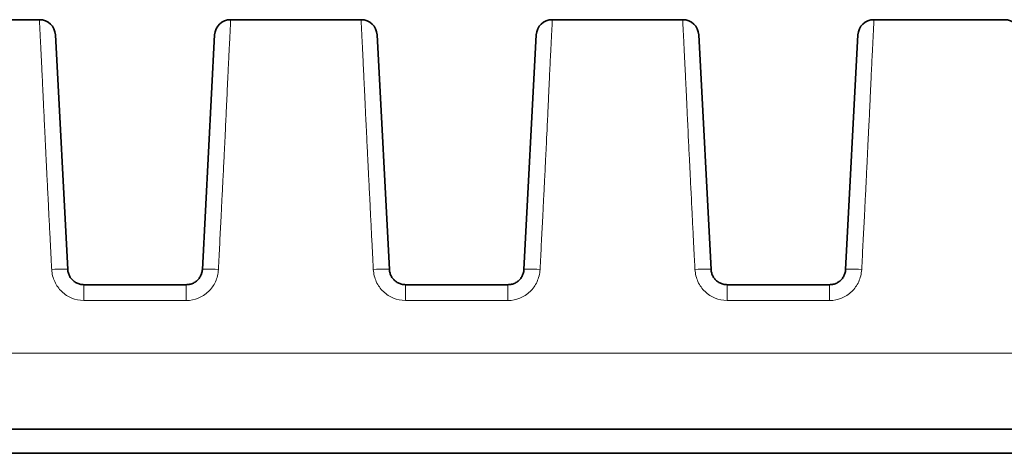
# Model space of a CAD drawing. Header units: millimetres. Extents: x 5 to 415, y 5 to 292.
# Tile 7 of 123: x 126 to 138.24, y 79.72 to 85.12. Entities that reach past the tile are written whole.
import ezdxf

# ---------------------------------------------------------------- set-up
doc = ezdxf.new("R2010")
doc.units = ezdxf.units.MM
doc.layers.add('Sichtbar (ISO)', color=7, linetype='Continuous', lineweight=35)
doc.layers.add('Sichtbar schmal (ISO)', color=7, linetype='Continuous', lineweight=18)

msp = doc.modelspace()

# ---------------------------------------------------------------- linework, layer by layer
at = {"layer": 'Sichtbar (ISO)'}
for p, q in [((124.61979342, 85.11528578), (126.24020841, 85.11528578)), ((128.61979342, 85.11528578), (130.24020841, 85.11528578)), ((132.61979342, 85.11528578), (134.24020841, 85.11528578)), ((136.61979342, 85.11528578), (138.24020841, 85.11528578)), ((126.59301332, 82.00481678), (126.43993363, 84.92575116)), ((128.42006765, 84.92575116), (128.26698796, 82.00481677)), ((130.59301332, 82.00481678), (130.43993363, 84.92575116)), ((132.42006765, 84.92575116), (132.26698796, 82.00481677)), ((134.59301332, 82.00481678), (134.43993363, 84.92575116)), ((136.42006765, 84.92575116), (136.26698796, 82.00481677)), ((126.79273922, 81.81528397), (128.06726205, 81.81528397)), ((130.79273922, 81.81528397), (132.06726205, 81.81528397)), ((134.79273922, 81.81528397), (136.06726205, 81.81528397)), ((108.02985151, 80.01528397), (162.03016136, 80.01528397)), ((108.029851, 79.71528397), (162.03015003, 79.71528397))]:
    msp.add_line(p, q, dxfattribs=at)
for centre, start, end in [((126.24020773, 84.91528397), 3.000000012, 90), ((128.61979355, 84.91528397), 90, 176.999999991), ((130.24020773, 84.91528397), 3.000000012, 90), ((132.61979355, 84.91528397), 90, 176.999999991), ((134.24020773, 84.91528397), 3.000000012, 90), ((136.61979355, 84.91528397), 90, 176.999999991), ((138.24020773, 84.91528397), 3.000000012, 90)]:
    msp.add_arc(centre, 0.2, start, end, dxfattribs=at)
for points in [[(126.24020773, 85.11528397), (126.24020777, 85.11528397), (126.24020781, 85.11528396), (126.24020785, 85.11528394)], [(128.61979355, 85.11528397), (128.61979351, 85.11528397), (128.61979347, 85.11528396), (128.61979342, 85.11528394)], [(130.24020773, 85.11528397), (130.24020777, 85.11528397), (130.24020781, 85.11528396), (130.24020785, 85.11528394)], [(132.61979355, 85.11528397), (132.61979351, 85.11528397), (132.61979347, 85.11528396), (132.61979342, 85.11528394)], [(134.24020773, 85.11528397), (134.24020777, 85.11528397), (134.24020781, 85.11528396), (134.24020785, 85.11528394)], [(136.61979355, 85.11528397), (136.61979351, 85.11528397), (136.61979347, 85.11528396), (136.61979342, 85.11528394)], [(138.24020773, 85.11528397), (138.24020777, 85.11528397), (138.24020781, 85.11528396), (138.24020785, 85.11528394)]]:
    msp.add_open_spline(points, degree=3, dxfattribs=at)
for points, knots in [([(126.79273922, 81.81528397), (126.78446793, 81.81528407), (126.76814826, 81.81629785), (126.74447015, 81.82071525), (126.72204115, 81.8277192), (126.70088699, 81.83712407), (126.68101269, 81.84886746), (126.66263899, 81.86280252), (126.64599589, 81.8787435), (126.63127473, 81.89651184), (126.61866915, 81.91589567), (126.60835314, 81.93666254), (126.60048839, 81.9585385), (126.59517094, 81.98135754), (126.59342643, 81.99693575), (126.59301332, 82.00481678)], [0, 0, 0, 0, 0.0813521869, 0.1603753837, 0.2364454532, 0.3121318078, 0.3879044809, 0.4635051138, 0.539174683, 0.6150496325, 0.6911999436, 0.7676237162, 0.8444425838, 0.9214545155, 1, 1, 1, 1]), ([(128.26698796, 82.00481677), (128.26654718, 81.99640825), (128.26463014, 81.97988086), (128.25880851, 81.95610078), (128.25043413, 81.93386166), (128.23974556, 81.91316506), (128.22682005, 81.8939601), (128.21179506, 81.87640469), (128.19489305, 81.86073007), (128.17632428, 81.84711197), (128.15630888, 81.83570795), (128.13508058, 81.82666173), (128.11295058, 81.82011781), (128.0902399, 81.81616468), (128.07491519, 81.81528404), (128.06726205, 81.81528397)], [0, 0, 0, 0, 0.0838013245, 0.1650438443, 0.2427208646, 0.3191274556, 0.3954427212, 0.4713977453, 0.5471066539, 0.6226076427, 0.6980833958, 0.7736686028, 0.8493777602, 0.9247262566, 1, 1, 1, 1]), ([(130.79273922, 81.81528397), (130.78446793, 81.81528407), (130.76814826, 81.81629785), (130.74447015, 81.82071525), (130.72204115, 81.8277192), (130.70088699, 81.83712407), (130.68101269, 81.84886746), (130.66263899, 81.86280252), (130.64599589, 81.8787435), (130.63127473, 81.89651184), (130.61866915, 81.91589567), (130.60835314, 81.93666254), (130.60048839, 81.9585385), (130.59517094, 81.98135754), (130.59342643, 81.99693575), (130.59301332, 82.00481678)], [0, 0, 0, 0, 0.0813521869, 0.1603753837, 0.2364454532, 0.3121318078, 0.3879044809, 0.4635051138, 0.539174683, 0.6150496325, 0.6911999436, 0.7676237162, 0.8444425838, 0.9214545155, 1, 1, 1, 1]), ([(132.26698796, 82.00481677), (132.26654718, 81.99640825), (132.26463014, 81.97988086), (132.25880851, 81.95610078), (132.25043413, 81.93386166), (132.23974556, 81.91316506), (132.22682005, 81.8939601), (132.21179506, 81.87640469), (132.19489305, 81.86073007), (132.17632428, 81.84711197), (132.15630888, 81.83570795), (132.13508058, 81.82666173), (132.11295058, 81.82011781), (132.0902399, 81.81616468), (132.07491519, 81.81528404), (132.06726205, 81.81528397)], [0, 0, 0, 0, 0.0838013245, 0.1650438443, 0.2427208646, 0.3191274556, 0.3954427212, 0.4713977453, 0.5471066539, 0.6226076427, 0.6980833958, 0.7736686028, 0.8493777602, 0.9247262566, 1, 1, 1, 1]), ([(134.79273922, 81.81528397), (134.78446793, 81.81528407), (134.76814826, 81.81629785), (134.74447015, 81.82071525), (134.72204115, 81.8277192), (134.70088699, 81.83712407), (134.68101269, 81.84886746), (134.66263899, 81.86280252), (134.64599589, 81.8787435), (134.63127473, 81.89651184), (134.61866915, 81.91589567), (134.60835314, 81.93666254), (134.60048839, 81.9585385), (134.59517094, 81.98135753), (134.59342643, 81.99693576), (134.59301332, 82.00481678)], [0, 0, 0, 0, 0.0813521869, 0.1603753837, 0.2364454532, 0.3121318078, 0.3879044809, 0.4635051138, 0.539174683, 0.6150496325, 0.6911999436, 0.7676237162, 0.8444425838, 0.9214545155, 1, 1, 1, 1]), ([(136.26698796, 82.00481677), (136.26654718, 81.99640825), (136.26463014, 81.97988086), (136.25880851, 81.95610078), (136.25043413, 81.93386166), (136.23974556, 81.91316506), (136.22682005, 81.8939601), (136.21179506, 81.87640469), (136.19489305, 81.86073007), (136.17632428, 81.84711197), (136.15630888, 81.83570795), (136.13508058, 81.82666173), (136.11295058, 81.82011781), (136.0902399, 81.81616468), (136.07491519, 81.81528404), (136.06726205, 81.81528397)], [0, 0, 0, 0, 0.0838013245, 0.1650438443, 0.2427208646, 0.3191274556, 0.3954427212, 0.4713977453, 0.5471066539, 0.6226076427, 0.6980833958, 0.7736686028, 0.8493777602, 0.9247262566, 1, 1, 1, 1])]:
    msp.add_open_spline(points, degree=3, knots=knots, dxfattribs=at)
at = {"layer": 'Sichtbar schmal (ISO)'}
for p, q in [((126.79273922, 81.61818457), (126.79273922, 81.81528397)), ((128.06726205, 81.81528397), (128.06726205, 81.61818457)), ((130.79273922, 81.61818457), (130.79273922, 81.81528397)), ((132.06726205, 81.81528397), (132.06726205, 81.61818457)), ((134.79273922, 81.61818457), (134.79273922, 81.81528397)), ((136.06726205, 81.81528397), (136.06726205, 81.61818457)), ((126.79273922, 81.61818481), (128.06726205, 81.61818481)), ((130.79273922, 81.61818481), (132.06726205, 81.61818481)), ((134.79273922, 81.61818481), (136.06726205, 81.61818481)), ((108.02985144, 80.96235724), (162.03016929, 80.96232777))]:
    msp.add_line(p, q, dxfattribs=at)
for centre, major_axis, ratio, start_param, end_param in [((126.39328741, 81.99434959), (0.19972591, 0.01046719), 0.0518398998, 0.0000001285, 1.56807952), ((128.46671387, 81.99434958), (-0.19972591, 0.01046719), 0.0518398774, 4.715105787, 6.2831852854), ((130.39328741, 81.99434959), (0.19972591, 0.01046719), 0.0518398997, 0.0000001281, 1.56807952), ((132.46671387, 81.99434958), (-0.19972591, 0.01046719), 0.0518398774, 4.715105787, 6.2831852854), ((134.39328741, 81.99434959), (0.19972591, 0.01046719), 0.0518398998, 0.0000001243, 1.56807952), ((136.46671387, 81.99434958), (-0.19972591, 0.01046719), 0.0518398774, 4.715105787, 6.2831852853)]:
    msp.add_ellipse(centre, major_axis=major_axis, ratio=ratio, start_param=start_param, end_param=end_param, dxfattribs=at)
for points, knots in [([(126.24020841, 85.11528394), (126.24030228, 85.11527556), (126.24041885, 85.11352395), (126.24057584, 85.11035911), (126.24074559, 85.10693693), (126.24096301, 85.10185471), (126.2412359, 85.09580886), (126.24133871, 85.0935311), (126.24144915, 85.09112106), (126.24156726, 85.08862349), (126.24181899, 85.08330009), (126.24211504, 85.07759244), (126.24242772, 85.07174796), (126.2430121, 85.06082492), (126.24364875, 85.04953504), (126.2442445, 85.03782348), (126.24487525, 85.02542385), (126.24547245, 85.01269366), (126.24631852, 84.99574998), (126.24669914, 84.98812742), (126.24713261, 84.97960476), (126.24766561, 84.96942829), (126.24805392, 84.96201447), (126.24848907, 84.95371217), (126.24897443, 84.94441432), (126.24983574, 84.92791416), (126.25085597, 84.90826293), (126.2520558, 84.88482412), (126.25306029, 84.86520132), (126.25419119, 84.84291376), (126.25545364, 84.8177217), (126.25559253, 84.81495015), (126.255733, 84.81214385), (126.25587503, 84.8093026), (126.25687395, 84.78932011), (126.25794449, 84.76761202), (126.25909705, 84.7440439), (126.26029175, 84.71961408), (126.2615748, 84.69318116), (126.26295189, 84.66470808), (126.26422987, 84.63828425), (126.26558884, 84.61010331), (126.26702476, 84.58029913), (126.26829315, 84.55397226), (126.26962144, 84.52638145), (126.2709991, 84.49776684), (126.27111132, 84.49543603), (126.2712239, 84.49309777), (126.27133683, 84.49075211), (126.27280962, 84.46016022), (126.27434246, 84.42830942), (126.27592123, 84.39540562), (126.27751017, 84.36228991), (126.2791455, 84.32811022), (126.28080769, 84.29317485), (126.28253082, 84.25695858), (126.28428267, 84.21993317), (126.28603778, 84.18251303), (126.2879498, 84.14174744), (126.2898655, 84.10051701), (126.29175136, 84.05936996), (126.29375471, 84.01565947), (126.29574426, 83.97226525), (126.29779102, 83.92793581), (126.29999644, 83.88016989), (126.30226898, 83.83130488), (126.30472233, 83.77930002), (126.30717078, 83.72739877), (126.30980015, 83.67235447), (126.31273801, 83.61185964), (126.31377017, 83.59060606), (126.31484044, 83.56867897), (126.31595468, 83.54597229), (126.31791017, 83.506122), (126.31999486, 83.46381138), (126.32218125, 83.41956287), (126.32564086, 83.34954671), (126.32935562, 83.2746689), (126.33320892, 83.19714618), (126.33741695, 83.11248679), (126.34178945, 83.02468733), (126.34617204, 82.93668308), (126.34874512, 82.88501454), (126.35132149, 82.8332789), (126.35387089, 82.78205147), (126.3558195, 82.74289639), (126.35775305, 82.70402993), (126.35967559, 82.66542216), (126.36398314, 82.57891934), (126.36823539, 82.49371574), (126.37248258, 82.4093821), (126.37629379, 82.33370546), (126.38010095, 82.25872864), (126.38394192, 82.18411092), (126.38702859, 82.12414684), (126.3901371, 82.06441456), (126.39328741, 82.00473176)], [0.00010841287, 0.00010841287, 0.00010841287, 0.00010841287, 0.04471120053, 0.04471120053, 0.04471120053, 0.0929407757, 0.0929407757, 0.0929407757, 0.11111111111, 0.11111111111, 0.11111111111, 0.14983997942, 0.14983997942, 0.14983997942, 0.22222222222, 0.22222222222, 0.22222222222, 0.29885709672, 0.29885709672, 0.29885709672, 0.33333333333, 0.33333333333, 0.33333333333, 0.35845016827, 0.35845016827, 0.35845016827, 0.40302300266, 0.40302300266, 0.40302300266, 0.44033905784, 0.44033905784, 0.44033905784, 0.44444444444, 0.44444444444, 0.44444444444, 0.47331761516, 0.47331761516, 0.47331761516, 0.50324646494, 0.50324646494, 0.50324646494, 0.53102128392, 0.53102128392, 0.53102128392, 0.55555555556, 0.55555555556, 0.55555555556, 0.5575540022, 0.5575540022, 0.5575540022, 0.58361760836, 0.58361760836, 0.58361760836, 0.60984906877, 0.60984906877, 0.60984906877, 0.63704230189, 0.63704230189, 0.63704230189, 0.66666666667, 0.66666666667, 0.66666666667, 0.69813660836, 0.69813660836, 0.69813660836, 0.73204614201, 0.73204614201, 0.73204614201, 0.76588812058, 0.76588812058, 0.76588812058, 0.77777777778, 0.77777777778, 0.77777777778, 0.79864416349, 0.79864416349, 0.79864416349, 0.8316618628, 0.8316618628, 0.8316618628, 0.86771914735, 0.86771914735, 0.86771914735, 0.88888888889, 0.88888888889, 0.88888888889, 0.90506973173, 0.90506973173, 0.90506973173, 0.9413237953, 0.9413237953, 0.9413237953, 0.97385631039, 0.97385631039, 0.97385631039, 1, 1, 1, 1]), ([(128.61979342, 85.11528394), (128.61977302, 85.11527441), (128.61962991, 85.11297335), (128.6194035, 85.10884525), (128.61916543, 85.10450451), (128.61883462, 85.09813139), (128.61848555, 85.0908133), (128.61846732, 85.09043115), (128.61844899, 85.0900466), (128.61843058, 85.08965979), (128.61797598, 85.08011131), (128.61747102, 85.06928749), (128.61692279, 85.05819955), (128.61666262, 85.05293761), (128.61639157, 85.04759433), (128.61610258, 85.04212884), (128.61563628, 85.03331007), (128.61513161, 85.02416066), (128.61462039, 85.01491436), (128.61412011, 85.00586586), (128.61361353, 84.99672372), (128.61312533, 84.98760871), (128.61264011, 84.9785493), (128.6121654, 84.96955425), (128.61167124, 84.95979592), (128.61116013, 84.9497032), (128.61062943, 84.93881723), (128.61000725, 84.92548371), (128.60957337, 84.9161857), (128.60909255, 84.90567358), (128.60852463, 84.89350727), (128.60759312, 84.87355198), (128.60643355, 84.84926553), (128.60479683, 84.81733063), (128.6046169, 84.81381982), (128.60443109, 84.81021455), (128.60423897, 84.80650833), (128.60314651, 84.78543342), (128.60186305, 84.7611831), (128.60038175, 84.73299886), (128.59898937, 84.70650643), (128.59742181, 84.67653092), (128.59567141, 84.64240472), (128.59416155, 84.61296821), (128.59251543, 84.58043891), (128.59073392, 84.54449997), (128.58925103, 84.51458505), (128.58770485, 84.48215744), (128.58609333, 84.44758326), (128.5845412, 84.41428325), (128.58292849, 84.37899275), (128.58127438, 84.34243933), (128.57963193, 84.3061434), (128.57794895, 84.26860816), (128.57626405, 84.23092295), (128.57447908, 84.19099945), (128.5726925, 84.15091797), (128.57096549, 84.1122627), (128.57072143, 84.10679999), (128.57047856, 84.10136588), (128.57023708, 84.09596508), (128.56851572, 84.05746656), (128.56682537, 84.02060116), (128.56516739, 83.985085), (128.56293366, 83.93723548), (128.56075918, 83.89184452), (128.55860325, 83.84738382), (128.55615776, 83.79695167), (128.553735, 83.74769461), (128.55123107, 83.69653932), (128.5510377, 83.69258875), (128.55084383, 83.6886266), (128.55064941, 83.68465131), (128.54818745, 83.63431215), (128.545664, 83.5821096), (128.54310153, 83.52898614), (128.54010744, 83.46691467), (128.53706029, 83.40359021), (128.53399729, 83.34053866), (128.53267677, 83.31335575), (128.53135336, 83.28622468), (128.5300298, 83.25926262), (128.5278705, 83.21527598), (128.52570985, 83.17177347), (128.52345738, 83.12678569), (128.51975317, 83.05280297), (128.51580043, 82.97479924), (128.5111828, 82.88375355), (128.50947825, 82.85014503), (128.50768311, 82.81475957), (128.50577622, 82.77713937), (128.50315997, 82.7255246), (128.50033479, 82.66969116), (128.49731959, 82.6100572), (128.49278653, 82.52040329), (128.48782393, 82.42215806), (128.482497, 82.31675873), (128.47753423, 82.21856487), (128.47225543, 82.11416526), (128.46671387, 82.00473175)], [0.00009412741, 0.00009412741, 0.00009412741, 0.00009412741, 0.04436149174, 0.04436149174, 0.04436149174, 0.09090909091, 0.09090909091, 0.09090909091, 0.09333982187, 0.09333982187, 0.09333982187, 0.15334286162, 0.15334286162, 0.15334286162, 0.18181818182, 0.18181818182, 0.18181818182, 0.2277641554, 0.2277641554, 0.2277641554, 0.27272727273, 0.27272727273, 0.27272727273, 0.31741615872, 0.31741615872, 0.31741615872, 0.36363636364, 0.36363636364, 0.36363636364, 0.39586760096, 0.39586760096, 0.39586760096, 0.44873355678, 0.44873355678, 0.44873355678, 0.45454545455, 0.45454545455, 0.45454545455, 0.48759401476, 0.48759401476, 0.48759401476, 0.51865876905, 0.51865876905, 0.51865876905, 0.54545454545, 0.54545454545, 0.54545454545, 0.56775885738, 0.56775885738, 0.56775885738, 0.58924118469, 0.58924118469, 0.58924118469, 0.61057218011, 0.61057218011, 0.61057218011, 0.63317012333, 0.63317012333, 0.63317012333, 0.63636363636, 0.63636363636, 0.63636363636, 0.6591279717, 0.6591279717, 0.6591279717, 0.68979745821, 0.68979745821, 0.68979745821, 0.72458610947, 0.72458610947, 0.72458610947, 0.72727272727, 0.72727272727, 0.72727272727, 0.76129333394, 0.76129333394, 0.76129333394, 0.80104430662, 0.80104430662, 0.80104430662, 0.81818181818, 0.81818181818, 0.81818181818, 0.84614043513, 0.84614043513, 0.84614043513, 0.89211858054, 0.89211858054, 0.89211858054, 0.90909090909, 0.90909090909, 0.90909090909, 0.93237687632, 0.93237687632, 0.93237687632, 0.9673850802, 0.9673850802, 0.9673850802, 1, 1, 1, 1]), ([(130.24020841, 85.11528394), (130.24030228, 85.11527556), (130.24041885, 85.11352395), (130.24057584, 85.11035911), (130.24074559, 85.10693693), (130.24096301, 85.10185471), (130.2412359, 85.09580886), (130.24133871, 85.0935311), (130.24144915, 85.09112106), (130.24156726, 85.08862349), (130.24181899, 85.08330009), (130.24211504, 85.07759244), (130.24242772, 85.07174796), (130.2430121, 85.06082492), (130.24364875, 85.04953504), (130.2442445, 85.03782348), (130.24487525, 85.02542385), (130.24547245, 85.01269366), (130.24631852, 84.99574998), (130.24669914, 84.98812742), (130.24713261, 84.97960476), (130.24766561, 84.96942829), (130.24805392, 84.96201447), (130.24848907, 84.95371217), (130.24897443, 84.94441432), (130.24983574, 84.92791416), (130.25085597, 84.90826293), (130.2520558, 84.88482412), (130.25306029, 84.86520132), (130.25419119, 84.84291376), (130.25545364, 84.8177217), (130.25559253, 84.81495015), (130.255733, 84.81214385), (130.25587503, 84.8093026), (130.25687395, 84.78932011), (130.25794449, 84.76761202), (130.25909705, 84.7440439), (130.26029175, 84.71961408), (130.2615748, 84.69318116), (130.26295189, 84.66470808), (130.26422987, 84.63828425), (130.26558884, 84.61010331), (130.26702476, 84.58029913), (130.26829315, 84.55397226), (130.26962144, 84.52638145), (130.2709991, 84.49776684), (130.27111132, 84.49543603), (130.2712239, 84.49309777), (130.27133683, 84.49075211), (130.27280962, 84.46016022), (130.27434246, 84.42830942), (130.27592123, 84.39540562), (130.27751017, 84.36228991), (130.2791455, 84.32811022), (130.28080769, 84.29317485), (130.28253082, 84.25695858), (130.28428267, 84.21993317), (130.28603778, 84.18251303), (130.2879498, 84.14174744), (130.2898655, 84.10051701), (130.29175136, 84.05936996), (130.29375471, 84.01565947), (130.29574426, 83.97226525), (130.29779102, 83.92793581), (130.29999644, 83.88016989), (130.30226898, 83.83130488), (130.30472233, 83.77930002), (130.30717078, 83.72739877), (130.30980015, 83.67235447), (130.31273801, 83.61185964), (130.31377017, 83.59060606), (130.31484044, 83.56867897), (130.31595468, 83.54597229), (130.31791017, 83.506122), (130.31999486, 83.46381138), (130.32218125, 83.41956287), (130.32564086, 83.34954671), (130.32935562, 83.2746689), (130.33320892, 83.19714618), (130.33741695, 83.11248679), (130.34178945, 83.02468733), (130.34617204, 82.93668308), (130.34874512, 82.88501454), (130.35132149, 82.8332789), (130.35387089, 82.78205147), (130.3558195, 82.74289639), (130.35775305, 82.70402993), (130.35967559, 82.66542216), (130.36398314, 82.57891934), (130.36823539, 82.49371574), (130.37248258, 82.4093821), (130.37629379, 82.33370546), (130.38010095, 82.25872864), (130.38394192, 82.18411092), (130.38702859, 82.12414684), (130.3901371, 82.06441456), (130.39328741, 82.00473176)], [0.00010841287, 0.00010841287, 0.00010841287, 0.00010841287, 0.04471120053, 0.04471120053, 0.04471120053, 0.0929407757, 0.0929407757, 0.0929407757, 0.11111111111, 0.11111111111, 0.11111111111, 0.14983997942, 0.14983997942, 0.14983997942, 0.22222222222, 0.22222222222, 0.22222222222, 0.29885709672, 0.29885709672, 0.29885709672, 0.33333333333, 0.33333333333, 0.33333333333, 0.35845016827, 0.35845016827, 0.35845016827, 0.40302300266, 0.40302300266, 0.40302300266, 0.44033905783, 0.44033905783, 0.44033905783, 0.44444444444, 0.44444444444, 0.44444444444, 0.47331761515, 0.47331761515, 0.47331761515, 0.50324646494, 0.50324646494, 0.50324646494, 0.53102128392, 0.53102128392, 0.53102128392, 0.55555555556, 0.55555555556, 0.55555555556, 0.5575540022, 0.5575540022, 0.5575540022, 0.58361760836, 0.58361760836, 0.58361760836, 0.60984906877, 0.60984906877, 0.60984906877, 0.63704230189, 0.63704230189, 0.63704230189, 0.66666666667, 0.66666666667, 0.66666666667, 0.69813660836, 0.69813660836, 0.69813660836, 0.73204614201, 0.73204614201, 0.73204614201, 0.76588812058, 0.76588812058, 0.76588812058, 0.77777777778, 0.77777777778, 0.77777777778, 0.79864416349, 0.79864416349, 0.79864416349, 0.8316618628, 0.8316618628, 0.8316618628, 0.86771914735, 0.86771914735, 0.86771914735, 0.88888888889, 0.88888888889, 0.88888888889, 0.90506973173, 0.90506973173, 0.90506973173, 0.9413237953, 0.9413237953, 0.9413237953, 0.97385631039, 0.97385631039, 0.97385631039, 1, 1, 1, 1]), ([(132.61979342, 85.11528394), (132.61977302, 85.11527441), (132.61962991, 85.11297335), (132.6194035, 85.10884525), (132.61916543, 85.10450451), (132.61883462, 85.09813139), (132.61848555, 85.0908133), (132.61846732, 85.09043115), (132.61844899, 85.0900466), (132.61843058, 85.08965979), (132.61797598, 85.08011131), (132.61747102, 85.06928749), (132.61692279, 85.05819955), (132.61666262, 85.05293761), (132.61639157, 85.04759433), (132.61610258, 85.04212884), (132.61563628, 85.03331007), (132.61513161, 85.02416066), (132.61462039, 85.01491436), (132.61412011, 85.00586586), (132.61361353, 84.99672372), (132.61312533, 84.98760871), (132.61264011, 84.9785493), (132.6121654, 84.96955425), (132.61167124, 84.95979592), (132.61116013, 84.9497032), (132.61062943, 84.93881723), (132.61000725, 84.92548371), (132.60957337, 84.9161857), (132.60909255, 84.90567358), (132.60852463, 84.89350727), (132.60759312, 84.87355198), (132.60643355, 84.84926553), (132.60479683, 84.81733063), (132.6046169, 84.81381982), (132.60443109, 84.81021455), (132.60423897, 84.80650833), (132.60314651, 84.78543342), (132.60186305, 84.7611831), (132.60038175, 84.73299886), (132.59898937, 84.70650643), (132.59742181, 84.67653092), (132.59567141, 84.64240472), (132.59416155, 84.61296821), (132.59251543, 84.58043891), (132.59073392, 84.54449997), (132.58925103, 84.51458505), (132.58770485, 84.48215744), (132.58609333, 84.44758326), (132.5845412, 84.41428325), (132.58292849, 84.37899275), (132.58127438, 84.34243933), (132.57963193, 84.3061434), (132.57794895, 84.26860816), (132.57626405, 84.23092295), (132.57447908, 84.19099945), (132.5726925, 84.15091797), (132.57096549, 84.1122627), (132.57072143, 84.10679999), (132.57047856, 84.10136588), (132.57023708, 84.09596508), (132.56851572, 84.05746656), (132.56682537, 84.02060116), (132.56516739, 83.985085), (132.56293366, 83.93723548), (132.56075918, 83.89184452), (132.55860325, 83.84738382), (132.55615776, 83.79695167), (132.553735, 83.74769461), (132.55123107, 83.69653932), (132.5510377, 83.69258875), (132.55084383, 83.6886266), (132.55064941, 83.68465131), (132.54818745, 83.63431215), (132.545664, 83.5821096), (132.54310153, 83.52898614), (132.54010744, 83.46691467), (132.53706029, 83.40359021), (132.53399729, 83.34053866), (132.53267677, 83.31335575), (132.53135336, 83.28622468), (132.5300298, 83.25926262), (132.5278705, 83.21527598), (132.52570985, 83.17177347), (132.52345738, 83.12678569), (132.51975317, 83.05280297), (132.51580043, 82.97479924), (132.5111828, 82.88375355), (132.50947825, 82.85014503), (132.50768311, 82.81475957), (132.50577622, 82.77713937), (132.50315997, 82.7255246), (132.50033479, 82.66969116), (132.49731959, 82.6100572), (132.49278653, 82.52040329), (132.48782393, 82.42215806), (132.482497, 82.31675873), (132.47753423, 82.21856487), (132.47225543, 82.11416526), (132.46671387, 82.00473175)], [0.00009412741, 0.00009412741, 0.00009412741, 0.00009412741, 0.04436149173, 0.04436149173, 0.04436149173, 0.09090909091, 0.09090909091, 0.09090909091, 0.09333982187, 0.09333982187, 0.09333982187, 0.15334286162, 0.15334286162, 0.15334286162, 0.18181818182, 0.18181818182, 0.18181818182, 0.2277641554, 0.2277641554, 0.2277641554, 0.27272727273, 0.27272727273, 0.27272727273, 0.31741615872, 0.31741615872, 0.31741615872, 0.36363636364, 0.36363636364, 0.36363636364, 0.39586760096, 0.39586760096, 0.39586760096, 0.44873355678, 0.44873355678, 0.44873355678, 0.45454545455, 0.45454545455, 0.45454545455, 0.48759401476, 0.48759401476, 0.48759401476, 0.51865876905, 0.51865876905, 0.51865876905, 0.54545454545, 0.54545454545, 0.54545454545, 0.56775885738, 0.56775885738, 0.56775885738, 0.58924118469, 0.58924118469, 0.58924118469, 0.61057218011, 0.61057218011, 0.61057218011, 0.63317012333, 0.63317012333, 0.63317012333, 0.63636363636, 0.63636363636, 0.63636363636, 0.6591279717, 0.6591279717, 0.6591279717, 0.68979745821, 0.68979745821, 0.68979745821, 0.72458610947, 0.72458610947, 0.72458610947, 0.72727272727, 0.72727272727, 0.72727272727, 0.76129333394, 0.76129333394, 0.76129333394, 0.80104430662, 0.80104430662, 0.80104430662, 0.81818181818, 0.81818181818, 0.81818181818, 0.84614043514, 0.84614043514, 0.84614043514, 0.89211858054, 0.89211858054, 0.89211858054, 0.90909090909, 0.90909090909, 0.90909090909, 0.93237687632, 0.93237687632, 0.93237687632, 0.9673850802, 0.9673850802, 0.9673850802, 1, 1, 1, 1]), ([(134.24020841, 85.11528394), (134.24030228, 85.11527556), (134.24041885, 85.11352395), (134.24057584, 85.11035911), (134.24074559, 85.10693693), (134.24096301, 85.10185471), (134.2412359, 85.09580886), (134.24133871, 85.0935311), (134.24144915, 85.09112106), (134.24156726, 85.08862349), (134.24181899, 85.08330009), (134.24211504, 85.07759244), (134.24242772, 85.07174796), (134.2430121, 85.06082492), (134.24364875, 85.04953504), (134.2442445, 85.03782348), (134.24487525, 85.02542385), (134.24547245, 85.01269366), (134.24631852, 84.99574998), (134.24669914, 84.98812742), (134.24713261, 84.97960476), (134.24766561, 84.96942829), (134.24805392, 84.96201447), (134.24848907, 84.95371217), (134.24897443, 84.94441432), (134.24983574, 84.92791416), (134.25085597, 84.90826293), (134.2520558, 84.88482412), (134.25306029, 84.86520132), (134.25419119, 84.84291376), (134.25545364, 84.8177217), (134.25559253, 84.81495015), (134.255733, 84.81214385), (134.25587503, 84.8093026), (134.25687395, 84.78932011), (134.25794449, 84.76761202), (134.25909705, 84.7440439), (134.26029175, 84.71961408), (134.2615748, 84.69318116), (134.26295189, 84.66470808), (134.26422987, 84.63828425), (134.26558884, 84.61010331), (134.26702476, 84.58029913), (134.26829315, 84.55397226), (134.26962144, 84.52638145), (134.2709991, 84.49776684), (134.27111132, 84.49543603), (134.2712239, 84.49309777), (134.27133683, 84.49075211), (134.27280962, 84.46016022), (134.27434246, 84.42830942), (134.27592123, 84.39540562), (134.27751017, 84.36228991), (134.2791455, 84.32811022), (134.28080769, 84.29317485), (134.28253082, 84.25695858), (134.28428267, 84.21993317), (134.28603778, 84.18251303), (134.2879498, 84.14174744), (134.2898655, 84.10051701), (134.29175136, 84.05936996), (134.29375471, 84.01565947), (134.29574426, 83.97226525), (134.29779102, 83.92793581), (134.29999644, 83.88016989), (134.30226898, 83.83130488), (134.30472233, 83.77930002), (134.30717078, 83.72739877), (134.30980015, 83.67235447), (134.31273801, 83.61185964), (134.31377017, 83.59060606), (134.31484044, 83.56867897), (134.31595468, 83.54597229), (134.31791017, 83.506122), (134.31999486, 83.46381138), (134.32218125, 83.41956287), (134.32564086, 83.34954671), (134.32935562, 83.2746689), (134.33320892, 83.19714618), (134.33741695, 83.11248679), (134.34178945, 83.02468733), (134.34617204, 82.93668308), (134.34874512, 82.88501454), (134.35132149, 82.8332789), (134.35387089, 82.78205147), (134.3558195, 82.74289639), (134.35775305, 82.70402993), (134.35967559, 82.66542216), (134.36398314, 82.57891934), (134.36823539, 82.49371574), (134.37248258, 82.4093821), (134.37629379, 82.33370546), (134.38010095, 82.25872864), (134.38394192, 82.18411092), (134.38702859, 82.12414684), (134.3901371, 82.06441456), (134.39328741, 82.00473176)], [0.00010841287, 0.00010841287, 0.00010841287, 0.00010841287, 0.04471120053, 0.04471120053, 0.04471120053, 0.09294077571, 0.09294077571, 0.09294077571, 0.11111111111, 0.11111111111, 0.11111111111, 0.14983997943, 0.14983997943, 0.14983997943, 0.22222222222, 0.22222222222, 0.22222222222, 0.29885709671, 0.29885709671, 0.29885709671, 0.33333333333, 0.33333333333, 0.33333333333, 0.35845016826, 0.35845016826, 0.35845016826, 0.40302300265, 0.40302300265, 0.40302300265, 0.44033905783, 0.44033905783, 0.44033905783, 0.44444444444, 0.44444444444, 0.44444444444, 0.47331761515, 0.47331761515, 0.47331761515, 0.50324646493, 0.50324646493, 0.50324646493, 0.53102128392, 0.53102128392, 0.53102128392, 0.55555555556, 0.55555555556, 0.55555555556, 0.5575540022, 0.5575540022, 0.5575540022, 0.58361760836, 0.58361760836, 0.58361760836, 0.60984906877, 0.60984906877, 0.60984906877, 0.63704230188, 0.63704230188, 0.63704230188, 0.66666666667, 0.66666666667, 0.66666666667, 0.69813660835, 0.69813660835, 0.69813660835, 0.73204614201, 0.73204614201, 0.73204614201, 0.76588812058, 0.76588812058, 0.76588812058, 0.77777777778, 0.77777777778, 0.77777777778, 0.7986441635, 0.7986441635, 0.7986441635, 0.83166186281, 0.83166186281, 0.83166186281, 0.86771914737, 0.86771914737, 0.86771914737, 0.88888888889, 0.88888888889, 0.88888888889, 0.90506973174, 0.90506973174, 0.90506973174, 0.94132379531, 0.94132379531, 0.94132379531, 0.9738563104, 0.9738563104, 0.9738563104, 1, 1, 1, 1]), ([(136.61979342, 85.11528394), (136.61977302, 85.11527441), (136.61962991, 85.11297335), (136.6194035, 85.10884525), (136.61916543, 85.10450451), (136.61883462, 85.09813139), (136.61848555, 85.0908133), (136.61846732, 85.09043115), (136.61844899, 85.0900466), (136.61843058, 85.08965979), (136.61797598, 85.08011131), (136.61747102, 85.06928749), (136.61692279, 85.05819955), (136.61666262, 85.05293761), (136.61639157, 85.04759433), (136.61610258, 85.04212884), (136.61563628, 85.03331007), (136.61513161, 85.02416066), (136.61462039, 85.01491436), (136.61412011, 85.00586586), (136.61361353, 84.99672372), (136.61312533, 84.98760871), (136.61264011, 84.9785493), (136.6121654, 84.96955425), (136.61167124, 84.95979592), (136.61116013, 84.9497032), (136.61062943, 84.93881723), (136.61000725, 84.92548371), (136.60957337, 84.9161857), (136.60909255, 84.90567358), (136.60852463, 84.89350727), (136.60759312, 84.87355198), (136.60643355, 84.84926553), (136.60479683, 84.81733063), (136.6046169, 84.81381982), (136.60443109, 84.81021455), (136.60423897, 84.80650833), (136.60314651, 84.78543342), (136.60186305, 84.7611831), (136.60038175, 84.73299886), (136.59898937, 84.70650643), (136.59742181, 84.67653092), (136.59567141, 84.64240472), (136.59416155, 84.61296821), (136.59251543, 84.58043891), (136.59073392, 84.54449997), (136.58925103, 84.51458505), (136.58770485, 84.48215744), (136.58609333, 84.44758326), (136.5845412, 84.41428325), (136.58292849, 84.37899275), (136.58127438, 84.34243933), (136.57963193, 84.3061434), (136.57794895, 84.26860816), (136.57626405, 84.23092295), (136.57447908, 84.19099945), (136.5726925, 84.15091797), (136.57096549, 84.1122627), (136.57072143, 84.10679999), (136.57047856, 84.10136588), (136.57023708, 84.09596508), (136.56851572, 84.05746656), (136.56682537, 84.02060116), (136.56516739, 83.985085), (136.56293366, 83.93723548), (136.56075918, 83.89184452), (136.55860325, 83.84738382), (136.55615776, 83.79695167), (136.553735, 83.74769461), (136.55123107, 83.69653932), (136.5510377, 83.69258875), (136.55084383, 83.6886266), (136.55064941, 83.68465131), (136.54818745, 83.63431215), (136.545664, 83.5821096), (136.54310153, 83.52898614), (136.54010744, 83.46691467), (136.53706029, 83.40359021), (136.53399729, 83.34053866), (136.53267677, 83.31335575), (136.53135336, 83.28622468), (136.5300298, 83.25926262), (136.5278705, 83.21527598), (136.52570985, 83.17177347), (136.52345738, 83.12678569), (136.51975317, 83.05280297), (136.51580043, 82.97479924), (136.5111828, 82.88375355), (136.50947825, 82.85014503), (136.50768311, 82.81475957), (136.50577622, 82.77713937), (136.50315997, 82.7255246), (136.50033479, 82.66969116), (136.49731959, 82.6100572), (136.49278653, 82.52040329), (136.48782393, 82.42215806), (136.482497, 82.31675873), (136.47753423, 82.21856487), (136.47225543, 82.11416526), (136.46671387, 82.00473175)], [0.00009412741, 0.00009412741, 0.00009412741, 0.00009412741, 0.04436149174, 0.04436149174, 0.04436149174, 0.09090909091, 0.09090909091, 0.09090909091, 0.09333982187, 0.09333982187, 0.09333982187, 0.15334286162, 0.15334286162, 0.15334286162, 0.18181818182, 0.18181818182, 0.18181818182, 0.2277641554, 0.2277641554, 0.2277641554, 0.27272727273, 0.27272727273, 0.27272727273, 0.31741615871, 0.31741615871, 0.31741615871, 0.36363636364, 0.36363636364, 0.36363636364, 0.39586760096, 0.39586760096, 0.39586760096, 0.44873355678, 0.44873355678, 0.44873355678, 0.45454545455, 0.45454545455, 0.45454545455, 0.48759401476, 0.48759401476, 0.48759401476, 0.51865876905, 0.51865876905, 0.51865876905, 0.54545454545, 0.54545454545, 0.54545454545, 0.56775885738, 0.56775885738, 0.56775885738, 0.58924118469, 0.58924118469, 0.58924118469, 0.61057218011, 0.61057218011, 0.61057218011, 0.63317012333, 0.63317012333, 0.63317012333, 0.63636363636, 0.63636363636, 0.63636363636, 0.6591279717, 0.6591279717, 0.6591279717, 0.68979745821, 0.68979745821, 0.68979745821, 0.72458610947, 0.72458610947, 0.72458610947, 0.72727272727, 0.72727272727, 0.72727272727, 0.76129333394, 0.76129333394, 0.76129333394, 0.80104430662, 0.80104430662, 0.80104430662, 0.81818181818, 0.81818181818, 0.81818181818, 0.84614043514, 0.84614043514, 0.84614043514, 0.89211858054, 0.89211858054, 0.89211858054, 0.90909090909, 0.90909090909, 0.90909090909, 0.93237687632, 0.93237687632, 0.93237687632, 0.9673850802, 0.9673850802, 0.9673850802, 1, 1, 1, 1]), ([(126.39328741, 82.00473176), (126.3972263, 81.94961606), (126.40928588, 81.89929408), (126.43051206, 81.85289389), (126.45173823, 81.80649369), (126.48213099, 81.76401454), (126.51855265, 81.72896359), (126.55497431, 81.69391263), (126.59742488, 81.66629015), (126.64340081, 81.64763554), (126.68937674, 81.62898094), (126.73887804, 81.61929423), (126.79273922, 81.61818529)], [0, 0, 0, 0, 0.25, 0.25, 0.25, 0.5, 0.5, 0.5, 0.75, 0.75, 0.75, 1, 1, 1, 1]), ([(130.39328741, 82.00473176), (130.3972263, 81.94961606), (130.40928588, 81.89929408), (130.43051206, 81.85289389), (130.45173823, 81.80649369), (130.48213099, 81.76401454), (130.51855265, 81.72896359), (130.55497431, 81.69391263), (130.59742488, 81.66629015), (130.64340081, 81.64763554), (130.68937674, 81.62898094), (130.73887804, 81.61929423), (130.79273922, 81.61818529)], [0, 0, 0, 0, 0.25, 0.25, 0.25, 0.5, 0.5, 0.5, 0.75, 0.75, 0.75, 1, 1, 1, 1]), ([(134.39328741, 82.00473176), (134.3972263, 81.94961606), (134.40928588, 81.89929408), (134.43051206, 81.85289389), (134.45173823, 81.80649369), (134.48213099, 81.76401454), (134.51855265, 81.72896359), (134.55497431, 81.69391263), (134.59742488, 81.66629015), (134.64340081, 81.64763554), (134.68937674, 81.62898094), (134.73887804, 81.61929423), (134.79273922, 81.61818529)], [0, 0, 0, 0, 0.25, 0.25, 0.25, 0.5, 0.5, 0.5, 0.75, 0.75, 0.75, 1, 1, 1, 1])]:
    msp.add_open_spline(points, degree=3, knots=knots, dxfattribs=at)
for points in [[(128.06726205, 81.61818481), (128.1199798, 81.61879139), (128.21745055, 81.63747949), (128.34909535, 81.72278565), (128.43818012, 81.84852847), (128.46265802, 81.94946712), (128.46671387, 82.00473175)], [(132.06726205, 81.61818481), (132.1199798, 81.61879139), (132.21745055, 81.63747949), (132.34909535, 81.72278565), (132.43818012, 81.84852847), (132.46265802, 81.94946712), (132.46671387, 82.00473175)], [(136.06726205, 81.61818481), (136.1199798, 81.61879139), (136.21745055, 81.63747949), (136.34909535, 81.72278565), (136.43818012, 81.84852847), (136.46265802, 81.94946712), (136.46671387, 82.00473175)]]:
    msp.add_open_spline(points, degree=3, dxfattribs=at)

doc.saveas('drawing.dxf')
